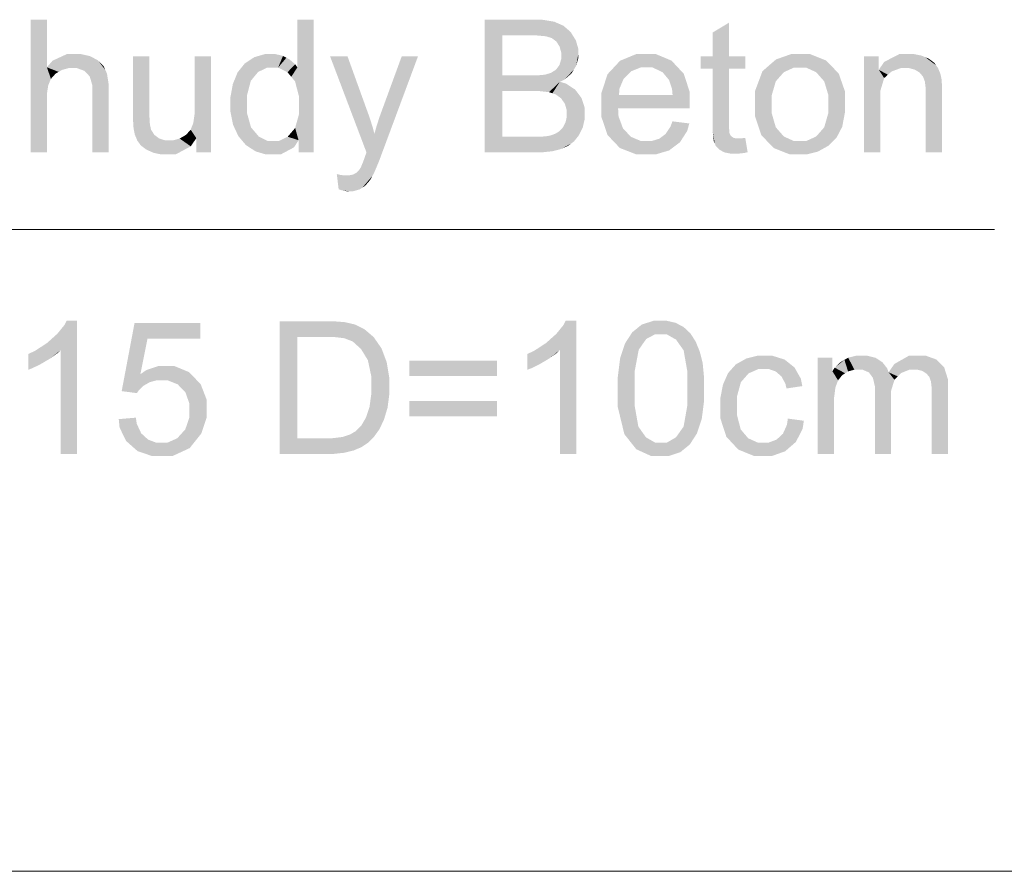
# Model space of a CAD drawing. Header units: millimetres. Extents: x 1814 to 94182, y 11562 to 49454.
# Tile 138 of 256: x 12452 to 12509, y 25935 to 25984. Entities that reach past the tile are written whole.
import ezdxf

# ---------------------------------------------------------------- set-up
doc = ezdxf.new("R2010")
doc.units = ezdxf.units.MM
doc.linetypes.add('XKITLINE00', pattern=[0])
doc.layers.add('LinkedObject', color=1, linetype='Continuous', lineweight=0)

msp = doc.modelspace()

# ---------------------------------------------------------------- hatches: boundary and pattern name
at = {"layer": 'LinkedObject'}
for points in [[(12453.412, 25984.063), (12452.465, 25976.363), (12452.465, 25984.063)], [(12453.412, 25981.3), (12452.465, 25976.363), (12453.412, 25984.063)], [(12468.904, 25984.063), (12467.957, 25981.3), (12467.957, 25984.063)], [(12468.904, 25984.063), (12468.042, 25979.641), (12467.957, 25981.3)], [(12468.042, 25979.641), (12468.904, 25984.063), (12468.904, 25976.363)], [(12478.829, 25984.063), (12479.846, 25979.921), (12478.829, 25976.363)], [(12479.846, 25980.829), (12479.846, 25979.921), (12478.829, 25984.063)], [(12478.829, 25984.063), (12479.846, 25983.155), (12479.846, 25980.829)], [(12481.388, 25983.155), (12478.829, 25984.063), (12481.72, 25984.063)], [(12479.846, 25983.155), (12478.829, 25984.063), (12481.388, 25983.155)], [(12481.388, 25983.155), (12481.72, 25984.063), (12481.804, 25983.155)], [(12481.72, 25984.063), (12482.391, 25983.101), (12481.804, 25983.155)], [(12482.161, 25984.063), (12482.391, 25983.101), (12481.72, 25984.063)], [(12482.869, 25983.947), (12482.391, 25983.101), (12482.161, 25984.063)], [(12482.391, 25983.101), (12482.869, 25983.947), (12482.562, 25983.047)], [(12482.562, 25983.047), (12482.869, 25983.947), (12482.733, 25982.993)], [(12482.733, 25982.993), (12482.869, 25983.947), (12483.136, 25983.83)], [(12483.136, 25983.83), (12482.996, 25982.794), (12482.733, 25982.993)], [(12483.402, 25983.713), (12482.996, 25982.794), (12483.136, 25983.83)], [(12483.82, 25983.353), (12482.996, 25982.794), (12483.402, 25983.713)], [(12483.971, 25983.11), (12482.996, 25982.794), (12483.82, 25983.353)], [(12493.021, 25983.893), (12492.073, 25981.946), (12492.073, 25983.326)], [(12492.073, 25981.946), (12493.021, 25983.893), (12492.073, 25981.214)], [(12493.021, 25981.946), (12492.073, 25981.214), (12493.021, 25983.893)], [(12482.996, 25982.794), (12483.971, 25983.11), (12483.088, 25982.648)], [(12483.971, 25983.11), (12483.18, 25982.503), (12483.088, 25982.648)], [(12483.18, 25982.503), (12483.971, 25983.11), (12483.272, 25982.165)], [(12483.272, 25982.165), (12483.971, 25983.11), (12484.273, 25982.094)], [(12484.273, 25982.359), (12483.971, 25983.11), (12484.122, 25982.867)], [(12484.273, 25982.094), (12483.971, 25983.11), (12484.273, 25982.359)], [(12454.575, 25982.069), (12453.412, 25981.3), (12453.742, 25981.685)], [(12455.077, 25982.069), (12453.412, 25981.3), (12454.575, 25982.069)], [(12454.672, 25981.253), (12453.412, 25981.3), (12455.077, 25982.069)], [(12454.672, 25981.253), (12455.077, 25982.069), (12454.881, 25981.253)], [(12454.881, 25981.253), (12455.077, 25982.069), (12455.161, 25981.253)], [(12455.077, 25982.069), (12455.594, 25981.092), (12455.161, 25981.253)], [(12455.387, 25982.069), (12455.594, 25981.092), (12455.077, 25982.069)], [(12455.923, 25981.947), (12455.594, 25981.092), (12455.387, 25982.069)], [(12456.151, 25981.825), (12455.594, 25981.092), (12455.923, 25981.947)], [(12456.151, 25981.825), (12455.747, 25980.93), (12455.594, 25981.092)], [(12456.379, 25981.703), (12455.747, 25980.93), (12456.151, 25981.825)], [(12455.747, 25980.93), (12456.379, 25981.703), (12455.9, 25980.769)], [(12455.9, 25980.769), (12456.379, 25981.703), (12456.804, 25981.15)], [(12456.804, 25981.15), (12456.379, 25981.703), (12456.705, 25981.365)], [(12459.364, 25981.946), (12458.417, 25978.489), (12458.417, 25981.946)], [(12459.364, 25978.853), (12458.417, 25978.489), (12459.364, 25981.946)], [(12462.937, 25981.946), (12461.99, 25978.958), (12461.99, 25981.946)], [(12462.937, 25976.363), (12461.99, 25978.958), (12462.937, 25981.946)], [(12465.673, 25981.027), (12464.902, 25981.526), (12465.179, 25981.707)], [(12465.457, 25981.888), (12466.199, 25981.284), (12465.179, 25981.707)], [(12465.179, 25981.707), (12466.199, 25981.284), (12465.673, 25981.027)], [(12466.078, 25982.069), (12466.199, 25981.284), (12465.457, 25981.888)], [(12466.422, 25982.069), (12466.199, 25981.284), (12466.078, 25982.069)], [(12466.199, 25981.284), (12466.422, 25982.069), (12466.514, 25981.284)], [(12466.422, 25982.069), (12466.837, 25981.284), (12466.514, 25981.284)], [(12466.673, 25982.069), (12466.837, 25981.284), (12466.422, 25982.069)], [(12467.121, 25981.962), (12466.837, 25981.284), (12466.673, 25982.069)], [(12467.318, 25981.856), (12466.837, 25981.284), (12467.121, 25981.962)], [(12467.318, 25981.856), (12467.38, 25981.016), (12466.837, 25981.284)], [(12467.514, 25981.749), (12467.38, 25981.016), (12467.318, 25981.856)], [(12467.834, 25981.471), (12467.38, 25981.016), (12467.514, 25981.749)], [(12470.863, 25981.946), (12471.969, 25976.358), (12469.851, 25981.946)], [(12472.026, 25978.725), (12471.969, 25976.358), (12470.863, 25981.946)], [(12474.962, 25981.946), (12472.824, 25978.689), (12474.017, 25981.946)], [(12472.849, 25976.265), (12472.824, 25978.689), (12474.962, 25981.946)], [(12483.174, 25981.436), (12484.273, 25982.094), (12484.006, 25981.164)], [(12483.272, 25981.772), (12484.273, 25982.094), (12483.174, 25981.436)], [(12484.273, 25982.094), (12483.272, 25981.974), (12483.272, 25982.165)], [(12483.272, 25981.974), (12484.273, 25982.094), (12483.272, 25981.772)], [(12484.006, 25981.164), (12484.273, 25982.094), (12484.14, 25981.382)], [(12484.14, 25981.382), (12484.273, 25982.094), (12484.273, 25981.847)], [(12486.691, 25981.681), (12487.342, 25981.074), (12486.329, 25981.292)], [(12488.207, 25982.069), (12486.691, 25981.681), (12487.63, 25982.069)], [(12487.889, 25981.291), (12486.691, 25981.681), (12488.207, 25982.069)], [(12487.342, 25981.074), (12486.691, 25981.681), (12487.889, 25981.291)], [(12487.889, 25981.291), (12488.207, 25982.069), (12488.214, 25981.291)], [(12488.207, 25982.069), (12488.573, 25981.291), (12488.214, 25981.291)], [(12489.679, 25981.688), (12488.207, 25982.069), (12488.766, 25982.069)], [(12490.033, 25981.308), (12488.207, 25982.069), (12489.679, 25981.688)], [(12489.158, 25981.018), (12488.207, 25982.069), (12490.033, 25981.308)], [(12488.573, 25981.291), (12488.207, 25982.069), (12489.158, 25981.018)], [(12491.373, 25981.946), (12492.073, 25981.214), (12491.373, 25981.214)], [(12492.073, 25981.946), (12492.073, 25981.214), (12491.373, 25981.946)], [(12493.021, 25981.214), (12492.073, 25981.214), (12493.021, 25981.946)], [(12493.96, 25981.214), (12493.021, 25981.946), (12493.96, 25981.946)], [(12493.021, 25981.214), (12493.021, 25981.946), (12493.96, 25981.214)], [(12496.626, 25982.069), (12495.39, 25981.45), (12495.75, 25981.759)], [(12497.143, 25982.069), (12495.39, 25981.45), (12496.626, 25982.069)], [(12496.788, 25981.284), (12495.39, 25981.45), (12497.143, 25982.069)], [(12496.788, 25981.284), (12497.143, 25982.069), (12497.143, 25981.284)], [(12497.143, 25982.069), (12497.492, 25981.284), (12497.143, 25981.284)], [(12498.656, 25981.692), (12497.143, 25982.069), (12497.717, 25982.069)], [(12499.021, 25981.316), (12497.143, 25982.069), (12498.656, 25981.692)], [(12498.076, 25981.018), (12497.143, 25982.069), (12499.021, 25981.316)], [(12497.492, 25981.284), (12497.143, 25982.069), (12498.076, 25981.018)], [(12500.859, 25981.946), (12501.806, 25979.413), (12500.859, 25976.363)], [(12501.806, 25979.413), (12500.859, 25981.946), (12501.806, 25979.949)], [(12502.025, 25980.677), (12500.859, 25981.946), (12501.714, 25981.153)], [(12501.806, 25979.949), (12500.859, 25981.946), (12502.025, 25980.677)], [(12501.714, 25981.153), (12500.859, 25981.946), (12501.714, 25981.946)], [(12502.906, 25982.069), (12501.714, 25981.153), (12502.02, 25981.611)], [(12503.485, 25982.069), (12501.714, 25981.153), (12502.906, 25982.069)], [(12502.982, 25981.253), (12501.714, 25981.153), (12503.485, 25982.069)], [(12502.982, 25981.253), (12503.485, 25982.069), (12503.283, 25981.253)], [(12503.283, 25981.253), (12503.485, 25982.069), (12503.471, 25981.253)], [(12503.485, 25982.069), (12503.8, 25981.168), (12503.471, 25981.253)], [(12503.736, 25982.069), (12503.8, 25981.168), (12503.485, 25982.069)], [(12504.199, 25981.979), (12503.8, 25981.168), (12503.736, 25982.069)], [(12504.41, 25981.888), (12503.8, 25981.168), (12504.199, 25981.979)], [(12503.8, 25981.168), (12504.41, 25981.888), (12503.94, 25981.082)], [(12504.41, 25981.888), (12504.08, 25980.997), (12503.94, 25981.082)], [(12504.08, 25980.997), (12504.41, 25981.888), (12504.275, 25980.768)], [(12504.275, 25980.768), (12504.41, 25981.888), (12505.041, 25981.412)], [(12504.936, 25981.56), (12504.41, 25981.888), (12504.62, 25981.797)], [(12505.041, 25981.412), (12504.41, 25981.888), (12504.936, 25981.56)], [(12453.412, 25979.743), (12452.465, 25976.363), (12453.412, 25981.3)], [(12453.412, 25979.743), (12453.412, 25981.3), (12453.49, 25980.258)], [(12453.49, 25980.258), (12453.412, 25981.3), (12453.569, 25980.444)], [(12453.569, 25980.444), (12453.412, 25981.3), (12453.647, 25980.631)], [(12453.647, 25980.631), (12453.412, 25981.3), (12453.91, 25980.926)], [(12453.91, 25980.926), (12453.412, 25981.3), (12454.094, 25981.035)], [(12454.094, 25981.035), (12453.412, 25981.3), (12454.279, 25981.144)], [(12454.279, 25981.144), (12453.412, 25981.3), (12454.672, 25981.253)], [(12456.804, 25981.15), (12456.053, 25980.253), (12455.9, 25980.769)], [(12456.902, 25980.934), (12456.053, 25980.253), (12456.804, 25981.15)], [(12464.902, 25981.526), (12465.461, 25980.77), (12464.485, 25981.005)], [(12465.461, 25980.77), (12464.902, 25981.526), (12465.673, 25981.027)], [(12467.957, 25981.3), (12467.38, 25981.016), (12467.834, 25981.471)], [(12467.38, 25981.016), (12467.957, 25981.3), (12467.601, 25980.749)], [(12467.601, 25980.749), (12467.957, 25981.3), (12467.821, 25980.481)], [(12467.957, 25981.3), (12468.042, 25979.641), (12467.821, 25980.481)], [(12482.976, 25981.168), (12484.006, 25981.164), (12482.683, 25980.977)], [(12482.683, 25980.977), (12484.006, 25981.164), (12483.469, 25980.594)], [(12483.075, 25981.302), (12484.006, 25981.164), (12482.976, 25981.168)], [(12484.006, 25981.164), (12483.075, 25981.302), (12483.174, 25981.436)], [(12483.469, 25980.594), (12484.006, 25981.164), (12483.872, 25980.946)], [(12486.329, 25981.292), (12485.605, 25979.811), (12485.967, 25980.903)], [(12486.898, 25980.638), (12485.605, 25979.811), (12486.329, 25981.292)], [(12486.329, 25981.292), (12487.342, 25981.074), (12486.898, 25980.638)], [(12489.158, 25981.018), (12490.033, 25981.308), (12489.384, 25980.745)], [(12490.033, 25981.308), (12489.53, 25980.57), (12489.384, 25980.745)], [(12489.53, 25980.57), (12490.033, 25981.308), (12489.709, 25980.042)], [(12489.709, 25980.042), (12490.033, 25981.308), (12490.741, 25979.855)], [(12490.741, 25979.855), (12490.033, 25981.308), (12490.387, 25980.927)], [(12492.073, 25977.998), (12493.021, 25981.214), (12493.021, 25977.946)], [(12492.073, 25981.214), (12493.021, 25981.214), (12492.073, 25977.998)], [(12495.39, 25981.45), (12494.53, 25979.155), (12494.96, 25981.077)], [(12495.733, 25980.489), (12494.53, 25979.155), (12495.39, 25981.45)], [(12494.96, 25981.077), (12494.53, 25979.155), (12494.53, 25979.929)], [(12495.39, 25981.45), (12496.201, 25981.019), (12495.967, 25980.754)], [(12496.201, 25981.019), (12495.39, 25981.45), (12496.788, 25981.284)], [(12495.733, 25980.489), (12495.39, 25981.45), (12495.967, 25980.754)], [(12498.076, 25981.018), (12499.021, 25981.316), (12498.31, 25980.751)], [(12499.021, 25981.316), (12498.545, 25980.485), (12498.31, 25980.751)], [(12498.545, 25980.485), (12499.021, 25981.316), (12498.78, 25979.702)], [(12498.78, 25979.702), (12499.021, 25981.316), (12499.75, 25979.234)], [(12499.75, 25979.898), (12499.021, 25981.316), (12499.386, 25980.939)], [(12499.75, 25979.234), (12499.021, 25981.316), (12499.75, 25979.898)], [(12502.462, 25981.061), (12501.714, 25981.153), (12502.982, 25981.253)], [(12501.714, 25981.153), (12502.243, 25980.869), (12502.025, 25980.677)], [(12502.243, 25980.869), (12501.714, 25981.153), (12502.462, 25981.061)], [(12505.041, 25981.412), (12504.33, 25980.625), (12504.275, 25980.768)], [(12505.146, 25981.265), (12504.33, 25980.625), (12505.041, 25981.412)], [(12505.292, 25980.916), (12504.33, 25980.625), (12505.146, 25981.265)], [(12457, 25980.309), (12456.053, 25980.253), (12456.902, 25980.934)], [(12464.346, 25980.664), (12464.069, 25979.149), (12464.207, 25980.324)], [(12465.25, 25980.512), (12464.069, 25979.149), (12464.346, 25980.664)], [(12465.039, 25979.702), (12464.069, 25979.149), (12465.25, 25980.512)], [(12464.485, 25981.005), (12465.461, 25980.77), (12464.346, 25980.664)], [(12464.346, 25980.664), (12465.461, 25980.77), (12465.25, 25980.512)], [(12481.63, 25979.921), (12479.846, 25980.829), (12481.514, 25980.829)], [(12479.846, 25979.921), (12479.846, 25980.829), (12481.63, 25979.921)], [(12481.999, 25979.921), (12481.514, 25980.829), (12481.854, 25980.829)], [(12481.63, 25979.921), (12481.514, 25980.829), (12481.999, 25979.921)], [(12482.341, 25980.874), (12483.199, 25980.46), (12481.854, 25980.829)], [(12481.854, 25980.829), (12483.199, 25980.46), (12481.999, 25979.921)], [(12482.488, 25980.919), (12483.469, 25980.594), (12482.341, 25980.874)], [(12483.199, 25980.46), (12482.341, 25980.874), (12483.469, 25980.594)], [(12482.683, 25980.977), (12483.469, 25980.594), (12482.488, 25980.919)], [(12486.653, 25980.055), (12485.605, 25979.811), (12486.898, 25980.638)], [(12495.5, 25979.689), (12494.53, 25979.155), (12495.733, 25980.489)], [(12504.33, 25980.625), (12505.292, 25980.916), (12504.385, 25980.481)], [(12504.385, 25980.481), (12505.292, 25980.916), (12505.334, 25980.714)], [(12505.334, 25980.714), (12504.44, 25980.049), (12504.385, 25980.481)], [(12505.361, 25980.582), (12504.44, 25980.049), (12505.334, 25980.714)], [(12505.387, 25980.123), (12504.44, 25980.049), (12505.361, 25980.582)], [(12457, 25979.899), (12456.053, 25980.253), (12457, 25980.309)], [(12456.053, 25980.253), (12457, 25979.899), (12456.053, 25979.898)], [(12464.207, 25980.324), (12464.069, 25979.149), (12464.069, 25979.567)], [(12478.829, 25976.363), (12479.846, 25979.921), (12479.846, 25977.272)], [(12481.999, 25979.921), (12483.199, 25980.46), (12482.563, 25979.857)], [(12483.199, 25980.46), (12482.759, 25979.792), (12482.563, 25979.857)], [(12482.759, 25979.792), (12483.199, 25980.46), (12482.955, 25979.728)], [(12482.955, 25979.728), (12483.199, 25980.46), (12483.262, 25979.504)], [(12484.082, 25980.008), (12483.199, 25980.46), (12483.547, 25980.358)], [(12483.262, 25979.504), (12483.199, 25980.46), (12484.082, 25980.008)], [(12483.262, 25979.504), (12484.082, 25980.008), (12483.373, 25979.345)], [(12483.373, 25979.345), (12484.082, 25980.008), (12483.485, 25979.186)], [(12483.485, 25979.186), (12484.082, 25980.008), (12484.269, 25979.761)], [(12485.605, 25979.811), (12486.653, 25980.055), (12486.63, 25979.69)], [(12489.709, 25980.042), (12490.741, 25979.855), (12489.74, 25979.69)], [(12505.387, 25980.123), (12504.44, 25979.76), (12504.44, 25980.049)], [(12505.387, 25979.794), (12504.44, 25979.76), (12505.387, 25980.123)], [(12453.412, 25979.415), (12452.465, 25976.363), (12453.412, 25979.743)], [(12452.465, 25976.363), (12453.412, 25979.415), (12453.412, 25976.363)], [(12456.053, 25976.363), (12457, 25979.899), (12457, 25976.363)], [(12456.053, 25979.898), (12457, 25979.899), (12456.053, 25976.363)], [(12464.069, 25979.149), (12465.039, 25979.702), (12465.039, 25979.148)], [(12468.042, 25979.641), (12468.904, 25976.363), (12468.042, 25979.07)], [(12484.269, 25979.761), (12483.596, 25978.812), (12483.485, 25979.186)], [(12484.456, 25979.515), (12483.596, 25978.812), (12484.269, 25979.761)], [(12484.643, 25978.932), (12483.596, 25978.812), (12484.456, 25979.515)], [(12486.63, 25979.69), (12485.605, 25979.107), (12485.605, 25979.811)], [(12486.63, 25979.69), (12490.741, 25979.164), (12485.605, 25979.107)], [(12489.74, 25979.69), (12490.741, 25979.164), (12486.63, 25979.69)], [(12490.741, 25979.164), (12489.74, 25979.69), (12490.741, 25979.855)], [(12494.53, 25979.155), (12495.5, 25979.689), (12495.5, 25979.154)], [(12498.78, 25979.702), (12499.75, 25979.234), (12498.78, 25979.185)], [(12500.859, 25976.363), (12501.806, 25979.413), (12501.806, 25976.363)], [(12504.44, 25976.363), (12505.387, 25979.794), (12505.387, 25976.363)], [(12504.44, 25979.76), (12505.387, 25979.794), (12504.44, 25976.363)], [(12458.417, 25978.489), (12459.364, 25978.853), (12459.364, 25978.482)], [(12461.99, 25978.958), (12462.937, 25976.363), (12461.99, 25978.601)], [(12464.069, 25979.149), (12465.039, 25978.613), (12464.069, 25978.722)], [(12465.039, 25978.613), (12464.069, 25979.149), (12465.039, 25979.148)], [(12468.042, 25979.07), (12468.904, 25976.363), (12468.042, 25978.55)], [(12484.643, 25978.596), (12483.596, 25978.812), (12484.643, 25978.932)], [(12483.596, 25978.812), (12484.643, 25978.596), (12483.596, 25978.596)], [(12490.741, 25979.122), (12485.605, 25979.107), (12490.741, 25979.164)], [(12490.739, 25978.996), (12485.605, 25979.107), (12490.741, 25979.122)], [(12485.605, 25979.107), (12486.321, 25976.994), (12485.605, 25978.427)], [(12486.602, 25978.453), (12486.321, 25976.994), (12485.605, 25979.107)], [(12486.602, 25978.453), (12485.605, 25979.107), (12486.576, 25978.912)], [(12490.736, 25978.912), (12485.605, 25979.107), (12490.739, 25978.996)], [(12486.576, 25978.912), (12485.605, 25979.107), (12490.736, 25978.912)], [(12494.53, 25979.155), (12495.251, 25976.991), (12494.53, 25978.448)], [(12495.5, 25978.618), (12495.251, 25976.991), (12494.53, 25979.155)], [(12495.5, 25978.618), (12494.53, 25979.155), (12495.5, 25979.154)], [(12498.547, 25977.821), (12499.75, 25979.234), (12499.428, 25977.54)], [(12498.78, 25978.637), (12499.75, 25979.234), (12498.547, 25977.821)], [(12499.75, 25979.234), (12498.78, 25978.637), (12498.78, 25979.185)], [(12499.428, 25977.54), (12499.75, 25979.234), (12499.589, 25977.848)], [(12499.589, 25977.848), (12499.75, 25979.234), (12499.75, 25978.695)], [(12458.417, 25978.489), (12459.364, 25978.482), (12458.417, 25978.187)], [(12459.364, 25978.482), (12458.446, 25977.746), (12458.417, 25978.187)], [(12459.393, 25977.983), (12458.446, 25977.746), (12459.364, 25978.482)], [(12461.99, 25978.601), (12462.937, 25976.363), (12461.912, 25978.056)], [(12464.069, 25978.722), (12465.039, 25978.613), (12464.222, 25977.964)], [(12464.222, 25977.964), (12465.039, 25978.613), (12464.376, 25977.635)], [(12464.376, 25977.635), (12465.039, 25978.613), (12465.264, 25977.813)], [(12468.042, 25978.55), (12468.904, 25976.363), (12467.825, 25977.778)], [(12472.139, 25978.418), (12471.969, 25976.358), (12472.026, 25978.725)], [(12472.342, 25977.774), (12471.969, 25976.358), (12472.139, 25978.418)], [(12472.711, 25978.38), (12472.849, 25976.265), (12472.514, 25977.753)], [(12472.824, 25978.689), (12472.849, 25976.265), (12472.711, 25978.38)], [(12483.519, 25978.088), (12484.643, 25978.596), (12484.414, 25977.59)], [(12483.596, 25978.413), (12484.643, 25978.596), (12483.519, 25978.088)], [(12484.643, 25978.596), (12483.596, 25978.413), (12483.596, 25978.596)], [(12484.414, 25977.59), (12484.643, 25978.596), (12484.529, 25977.822)], [(12484.529, 25977.822), (12484.643, 25978.596), (12484.643, 25978.325)], [(12485.605, 25978.427), (12486.321, 25976.994), (12485.963, 25977.371)], [(12486.862, 25977.75), (12486.321, 25976.994), (12486.602, 25978.453)], [(12494.53, 25978.448), (12495.251, 25976.991), (12494.89, 25977.367)], [(12495.733, 25977.817), (12495.251, 25976.991), (12495.5, 25978.618)], [(12458.446, 25977.746), (12459.393, 25977.983), (12458.474, 25977.606)], [(12458.474, 25977.606), (12459.393, 25977.983), (12459.421, 25977.855)], [(12459.466, 25977.668), (12458.474, 25977.606), (12459.421, 25977.855)], [(12458.474, 25977.606), (12459.466, 25977.668), (12458.516, 25977.399)], [(12458.516, 25977.399), (12459.466, 25977.668), (12458.662, 25977.048)], [(12458.662, 25977.048), (12459.466, 25977.668), (12458.766, 25976.905)], [(12458.766, 25976.905), (12459.466, 25977.668), (12459.655, 25977.376)], [(12462.09, 25977.188), (12461.494, 25977.383), (12461.758, 25977.68)], [(12461.835, 25977.868), (12462.937, 25976.363), (12461.758, 25977.68)], [(12461.758, 25977.68), (12462.937, 25976.363), (12462.09, 25977.188)], [(12461.912, 25978.056), (12462.937, 25976.363), (12461.835, 25977.868)], [(12465.264, 25977.813), (12464.962, 25976.792), (12464.376, 25977.635)], [(12464.376, 25977.635), (12464.962, 25976.792), (12464.529, 25977.305)], [(12465.49, 25977.548), (12464.962, 25976.792), (12465.264, 25977.813)], [(12467.825, 25977.778), (12468.026, 25977.071), (12467.609, 25977.524)], [(12467.825, 25977.778), (12468.904, 25976.363), (12468.026, 25977.071)], [(12472.431, 25977.436), (12471.969, 25976.358), (12472.342, 25977.774)], [(12472.514, 25977.753), (12472.849, 25976.265), (12472.431, 25977.436)], [(12483.367, 25977.807), (12484.018, 25976.999), (12483.172, 25977.593)], [(12484.414, 25977.59), (12483.367, 25977.807), (12483.519, 25978.088)], [(12484.3, 25977.357), (12483.367, 25977.807), (12484.414, 25977.59)], [(12484.018, 25976.999), (12483.367, 25977.807), (12484.3, 25977.357)], [(12486.321, 25976.994), (12486.862, 25977.75), (12486.679, 25976.617)], [(12487.095, 25977.506), (12486.679, 25976.617), (12486.862, 25977.75)], [(12489.331, 25977.428), (12490.71, 25978.042), (12490.167, 25976.949)], [(12489.622, 25977.865), (12490.71, 25978.042), (12489.331, 25977.428)], [(12490.71, 25978.042), (12489.622, 25977.865), (12489.73, 25978.165)], [(12490.167, 25976.949), (12490.71, 25978.042), (12490.594, 25977.614)], [(12493.021, 25977.946), (12492.073, 25977.571), (12492.073, 25977.998)], [(12493.021, 25977.743), (12492.073, 25977.571), (12493.021, 25977.946)], [(12493.021, 25977.743), (12492.189, 25976.879), (12492.073, 25977.571)], [(12493.045, 25977.483), (12492.189, 25976.879), (12493.021, 25977.743)], [(12495.251, 25976.991), (12495.733, 25977.817), (12495.967, 25977.551)], [(12499.428, 25977.54), (12498.313, 25977.553), (12498.547, 25977.821)], [(12458.766, 25976.905), (12459.655, 25977.376), (12458.869, 25976.762)], [(12458.869, 25976.762), (12459.655, 25977.376), (12459.187, 25976.524)], [(12459.187, 25976.524), (12459.655, 25977.376), (12459.401, 25976.429)], [(12459.401, 25976.429), (12459.655, 25977.376), (12459.799, 25977.269)], [(12459.943, 25977.163), (12459.401, 25976.429), (12459.799, 25977.269)], [(12459.401, 25976.429), (12459.943, 25977.163), (12459.614, 25976.335)], [(12459.614, 25976.335), (12459.943, 25977.163), (12460.075, 25976.24)], [(12460.321, 25976.24), (12459.943, 25977.163), (12460.299, 25977.056)], [(12460.075, 25976.24), (12459.943, 25977.163), (12460.321, 25976.24)], [(12460.512, 25977.056), (12460.321, 25976.24), (12460.299, 25977.056)], [(12460.724, 25977.056), (12461.764, 25976.714), (12460.321, 25976.24)], [(12460.724, 25977.056), (12460.321, 25976.24), (12460.512, 25977.056)], [(12461.122, 25977.165), (12461.764, 25976.714), (12460.724, 25977.056)], [(12461.308, 25977.274), (12461.764, 25976.714), (12461.122, 25977.165)], [(12461.494, 25977.383), (12461.764, 25976.714), (12461.308, 25977.274)], [(12461.764, 25976.714), (12461.494, 25977.383), (12462.09, 25977.188)], [(12462.09, 25977.188), (12462.937, 25976.363), (12462.09, 25976.363)], [(12464.962, 25976.792), (12465.49, 25977.548), (12465.242, 25976.608)], [(12465.242, 25976.608), (12465.49, 25977.548), (12465.716, 25977.283)], [(12465.716, 25977.283), (12466.467, 25976.24), (12465.242, 25976.608)], [(12466.249, 25977.018), (12466.467, 25976.24), (12465.716, 25977.283)], [(12466.467, 25976.24), (12468.026, 25977.071), (12466.982, 25976.24)], [(12466.866, 25977.018), (12468.026, 25977.071), (12466.467, 25976.24)], [(12467.392, 25977.271), (12468.026, 25977.071), (12466.866, 25977.018)], [(12466.982, 25976.24), (12468.026, 25977.071), (12467.761, 25976.655)], [(12468.026, 25977.071), (12467.392, 25977.271), (12467.609, 25977.524)], [(12468.026, 25977.071), (12468.904, 25976.363), (12468.026, 25976.363)], [(12472.431, 25977.436), (12472.849, 25976.265), (12471.969, 25976.358)], [(12479.846, 25977.272), (12481.765, 25976.363), (12478.829, 25976.363)], [(12481.768, 25977.272), (12481.765, 25976.363), (12479.846, 25977.272)], [(12481.768, 25977.272), (12482.133, 25976.363), (12481.765, 25976.363)], [(12482.016, 25977.272), (12482.133, 25976.363), (12481.768, 25977.272)], [(12482.363, 25977.291), (12482.754, 25976.428), (12482.016, 25977.272)], [(12482.016, 25977.272), (12482.754, 25976.428), (12482.133, 25976.363)], [(12482.463, 25977.309), (12482.754, 25976.428), (12482.363, 25977.291)], [(12483.007, 25976.492), (12482.463, 25977.309), (12482.64, 25977.34)], [(12482.754, 25976.428), (12482.463, 25977.309), (12483.007, 25976.492)], [(12482.935, 25977.446), (12483.85, 25976.873), (12482.64, 25977.34)], [(12482.64, 25977.34), (12483.85, 25976.873), (12483.007, 25976.492)], [(12483.053, 25977.519), (12483.85, 25976.873), (12482.935, 25977.446)], [(12483.85, 25976.873), (12483.053, 25977.519), (12483.172, 25977.593)], [(12483.172, 25977.593), (12484.018, 25976.999), (12483.85, 25976.873)], [(12487.329, 25977.262), (12486.679, 25976.617), (12487.095, 25977.506)], [(12487.329, 25977.262), (12488.26, 25976.24), (12486.679, 25976.617)], [(12487.911, 25977.018), (12488.26, 25976.24), (12487.329, 25977.262)], [(12488.964, 25977.155), (12489.855, 25976.713), (12488.52, 25977.018)], [(12489.147, 25977.292), (12490.167, 25976.949), (12488.964, 25977.155)], [(12489.855, 25976.713), (12488.964, 25977.155), (12490.167, 25976.949)], [(12489.331, 25977.428), (12490.167, 25976.949), (12489.147, 25977.292)], [(12492.073, 25977.571), (12492.189, 25976.879), (12492.131, 25977.012)], [(12493.07, 25977.425), (12492.189, 25976.879), (12493.045, 25977.483)], [(12492.189, 25976.879), (12493.07, 25977.425), (12493.095, 25977.367)], [(12492.189, 25976.879), (12493.095, 25977.367), (12492.247, 25976.746)], [(12492.247, 25976.746), (12493.095, 25977.367), (12492.446, 25976.531)], [(12492.446, 25976.531), (12493.095, 25977.367), (12492.588, 25976.45)], [(12492.588, 25976.45), (12493.095, 25977.367), (12493.175, 25977.275)], [(12493.175, 25977.275), (12492.729, 25976.368), (12492.588, 25976.45)], [(12493.231, 25977.24), (12492.729, 25976.368), (12493.175, 25977.275)], [(12493.287, 25977.206), (12492.729, 25976.368), (12493.231, 25977.24)], [(12492.729, 25976.368), (12493.287, 25977.206), (12493.128, 25976.286)], [(12493.128, 25976.286), (12493.287, 25977.206), (12493.385, 25976.286)], [(12493.385, 25976.286), (12493.287, 25977.206), (12493.446, 25977.172)], [(12493.446, 25977.172), (12493.542, 25976.286), (12493.385, 25976.286)], [(12493.55, 25977.172), (12493.542, 25976.286), (12493.446, 25977.172)], [(12493.55, 25977.172), (12493.899, 25976.329), (12493.542, 25976.286)], [(12493.628, 25977.172), (12493.899, 25976.329), (12493.55, 25977.172)], [(12493.899, 25976.329), (12493.628, 25977.172), (12493.833, 25977.189)], [(12494.099, 25976.371), (12493.833, 25977.189), (12493.96, 25977.205)], [(12493.899, 25976.329), (12493.833, 25977.189), (12494.099, 25976.371)], [(12496.201, 25977.284), (12495.251, 25976.991), (12495.967, 25977.551)], [(12496.201, 25977.284), (12497.143, 25976.24), (12495.251, 25976.991)], [(12496.788, 25977.018), (12497.143, 25976.24), (12496.201, 25977.284)], [(12498.488, 25976.582), (12497.494, 25977.018), (12498.079, 25977.286)], [(12498.313, 25977.553), (12498.797, 25976.752), (12498.079, 25977.286)], [(12498.079, 25977.286), (12498.797, 25976.752), (12498.488, 25976.582)], [(12499.266, 25977.231), (12498.313, 25977.553), (12499.428, 25977.54)], [(12498.797, 25976.752), (12498.313, 25977.553), (12499.266, 25977.231)], [(12460.321, 25976.24), (12461.764, 25976.714), (12460.88, 25976.24)], [(12465.242, 25976.608), (12466.467, 25976.24), (12465.521, 25976.424)], [(12466.467, 25976.24), (12466.249, 25977.018), (12466.556, 25977.018)], [(12466.866, 25977.018), (12466.467, 25976.24), (12466.556, 25977.018)], [(12483.007, 25976.492), (12483.85, 25976.873), (12483.26, 25976.557)], [(12483.26, 25976.557), (12483.85, 25976.873), (12483.682, 25976.747)], [(12486.679, 25976.617), (12488.26, 25976.24), (12487.649, 25976.24)], [(12488.26, 25977.018), (12488.26, 25976.24), (12487.911, 25977.018)], [(12488.52, 25977.018), (12489.855, 25976.713), (12488.26, 25976.24)], [(12488.52, 25977.018), (12488.26, 25976.24), (12488.26, 25977.018)], [(12488.26, 25976.24), (12489.855, 25976.713), (12488.745, 25976.24)], [(12488.745, 25976.24), (12489.855, 25976.713), (12489.542, 25976.477)], [(12495.251, 25976.991), (12497.143, 25976.24), (12495.612, 25976.616)], [(12495.612, 25976.616), (12497.143, 25976.24), (12496.558, 25976.24)], [(12497.143, 25976.24), (12496.788, 25977.018), (12497.143, 25977.018)], [(12497.143, 25976.24), (12497.494, 25977.018), (12497.507, 25976.24)], [(12497.494, 25977.018), (12497.143, 25976.24), (12497.143, 25977.018)], [(12498.18, 25976.411), (12497.494, 25977.018), (12498.488, 25976.582)], [(12497.507, 25976.24), (12497.494, 25977.018), (12498.18, 25976.411)], [(12465.521, 25976.424), (12466.467, 25976.24), (12466.134, 25976.24)], [(12471.885, 25976.127), (12472.678, 25975.808), (12471.785, 25975.846)], [(12471.898, 25976.166), (12472.678, 25975.808), (12471.885, 25976.127)], [(12471.94, 25976.282), (12472.678, 25975.808), (12471.898, 25976.166)], [(12471.969, 25976.358), (12472.678, 25975.808), (12471.94, 25976.282)], [(12471.969, 25976.358), (12472.849, 25976.265), (12472.678, 25975.808)], [(12471.382, 25975.181), (12472.678, 25975.808), (12472.318, 25975.006)], [(12471.536, 25975.328), (12472.678, 25975.808), (12471.382, 25975.181)], [(12471.596, 25975.423), (12472.678, 25975.808), (12471.536, 25975.328)], [(12471.641, 25975.494), (12472.678, 25975.808), (12471.596, 25975.423)], [(12471.785, 25975.846), (12472.678, 25975.808), (12471.641, 25975.494)], [(12472.318, 25975.006), (12472.678, 25975.808), (12472.412, 25975.179)], [(12470.399, 25975.066), (12470.352, 25974.223), (12470.244, 25975.108)], [(12470.399, 25975.066), (12470.52, 25974.165), (12470.352, 25974.223)], [(12470.669, 25975.024), (12470.52, 25974.165), (12470.399, 25975.066)], [(12470.941, 25975.024), (12470.961, 25974.107), (12470.52, 25974.165)], [(12470.941, 25975.024), (12470.52, 25974.165), (12470.784, 25975.024)], [(12470.784, 25975.024), (12470.52, 25974.165), (12470.669, 25975.024)], [(12472.318, 25975.006), (12470.941, 25975.024), (12471.193, 25975.076)], [(12471.739, 25974.324), (12470.941, 25975.024), (12472.318, 25975.006)], [(12471.576, 25974.216), (12470.941, 25975.024), (12471.739, 25974.324)], [(12471.187, 25974.107), (12470.941, 25975.024), (12471.576, 25974.216)], [(12470.961, 25974.107), (12470.941, 25975.024), (12471.187, 25974.107)], [(12471.287, 25975.129), (12472.318, 25975.006), (12471.193, 25975.076)], [(12471.382, 25975.181), (12472.318, 25975.006), (12471.287, 25975.129)], [(12471.739, 25974.324), (12472.318, 25975.006), (12471.902, 25974.433)], [(12471.902, 25974.433), (12472.318, 25975.006), (12472.191, 25974.774)], [(12470.52, 25974.165), (12470.961, 25974.107), (12470.825, 25974.107)], [(12454.434, 25966.345), (12454.22, 25964.887), (12454.014, 25965.83)], [(12454.22, 25958.863), (12454.434, 25966.345), (12455.167, 25958.863)], [(12454.22, 25964.887), (12454.434, 25966.345), (12454.22, 25958.863)], [(12455.167, 25966.594), (12454.434, 25966.345), (12454.557, 25966.594)], [(12455.167, 25958.863), (12454.434, 25966.345), (12455.167, 25966.594)], [(12459.256, 25965.555), (12457.755, 25962.506), (12458.501, 25966.456)], [(12462.321, 25965.555), (12458.501, 25966.456), (12462.321, 25966.456)], [(12459.256, 25965.555), (12458.501, 25966.456), (12462.321, 25965.555)], [(12466.933, 25966.563), (12467.949, 25965.655), (12466.933, 25958.863)], [(12469.567, 25965.655), (12466.933, 25966.563), (12469.583, 25966.563)], [(12467.949, 25965.655), (12466.933, 25966.563), (12469.567, 25965.655)], [(12469.583, 25966.563), (12470.021, 25965.655), (12469.567, 25965.655)], [(12470.032, 25966.563), (12470.021, 25965.655), (12469.583, 25966.563)], [(12470.032, 25966.563), (12470.681, 25965.576), (12470.021, 25965.655)], [(12470.717, 25966.508), (12470.681, 25965.576), (12470.032, 25966.563)], [(12470.953, 25966.453), (12470.681, 25965.576), (12470.717, 25966.508)], [(12470.953, 25966.453), (12470.886, 25965.497), (12470.681, 25965.576)], [(12470.886, 25965.497), (12470.953, 25966.453), (12471.169, 25965.387)], [(12471.847, 25966.101), (12470.953, 25966.453), (12471.283, 25966.377)], [(12472.081, 25965.902), (12470.953, 25966.453), (12471.847, 25966.101)], [(12471.651, 25964.952), (12470.953, 25966.453), (12472.081, 25965.902)], [(12471.169, 25965.387), (12470.953, 25966.453), (12471.651, 25964.952)], [(12483.409, 25966.345), (12483.195, 25964.887), (12482.989, 25965.83)], [(12483.195, 25958.863), (12483.409, 25966.345), (12484.142, 25958.863)], [(12483.195, 25964.887), (12483.409, 25966.345), (12483.195, 25958.863)], [(12484.142, 25966.594), (12483.409, 25966.345), (12483.532, 25966.594)], [(12484.142, 25958.863), (12483.409, 25966.345), (12484.142, 25966.594)], [(12487.951, 25966.369), (12488.731, 25965.809), (12487.674, 25966.145)], [(12488.647, 25966.594), (12488.731, 25965.809), (12487.951, 25966.369)], [(12489.067, 25966.594), (12488.731, 25965.809), (12488.647, 25966.594)], [(12488.731, 25965.809), (12489.067, 25966.594), (12489.056, 25965.809)], [(12489.067, 25966.594), (12489.387, 25965.809), (12489.056, 25965.809)], [(12489.92, 25966.47), (12489.067, 25966.594), (12489.376, 25966.594)], [(12490.154, 25966.345), (12489.067, 25966.594), (12489.92, 25966.47)], [(12489.94, 25965.497), (12489.067, 25966.594), (12490.154, 25966.345)], [(12489.387, 25965.809), (12489.067, 25966.594), (12489.94, 25965.497)], [(12490.154, 25966.345), (12490.161, 25965.184), (12489.94, 25965.497)], [(12490.388, 25966.22), (12490.161, 25965.184), (12490.154, 25966.345)], [(12490.774, 25965.86), (12490.161, 25965.184), (12490.388, 25966.22)], [(12454.22, 25964.887), (12453.718, 25965.565), (12454.014, 25965.83)], [(12466.933, 25958.863), (12467.949, 25965.655), (12467.949, 25959.772)], [(12472.081, 25965.902), (12471.849, 25964.628), (12471.651, 25964.952)], [(12472.385, 25965.644), (12471.849, 25964.628), (12472.081, 25965.902)], [(12472.841, 25964.986), (12471.849, 25964.628), (12472.385, 25965.644)], [(12483.195, 25964.887), (12482.693, 25965.565), (12482.989, 25965.83)], [(12487.398, 25965.92), (12488.016, 25965.258), (12486.981, 25965.278)], [(12488.211, 25965.533), (12487.398, 25965.92), (12487.674, 25966.145)], [(12488.016, 25965.258), (12487.398, 25965.92), (12488.211, 25965.533)], [(12487.674, 25966.145), (12488.731, 25965.809), (12488.211, 25965.533)], [(12490.925, 25965.625), (12490.161, 25965.184), (12490.774, 25965.86)], [(12490.925, 25965.625), (12490.382, 25964.872), (12490.161, 25965.184)], [(12491.076, 25965.39), (12490.382, 25964.872), (12490.925, 25965.625)], [(12453.603, 25964.399), (12452.73, 25964.848), (12453.422, 25965.3)], [(12453.718, 25965.565), (12454.22, 25964.887), (12453.422, 25965.3)], [(12453.422, 25965.3), (12454.22, 25964.887), (12453.603, 25964.399)], [(12458.841, 25963.487), (12457.755, 25962.506), (12459.256, 25965.555)], [(12482.578, 25964.399), (12481.705, 25964.848), (12482.397, 25965.3)], [(12482.693, 25965.565), (12483.195, 25964.887), (12482.397, 25965.3)], [(12482.397, 25965.3), (12483.195, 25964.887), (12482.578, 25964.399)], [(12486.981, 25965.278), (12488.016, 25965.258), (12486.841, 25964.861)], [(12486.841, 25964.861), (12488.016, 25965.258), (12487.773, 25964.906)], [(12491.313, 25964.818), (12490.382, 25964.872), (12491.076, 25965.39)], [(12452.73, 25964.848), (12453.05, 25964.073), (12452.334, 25964.662)], [(12452.334, 25964.662), (12453.05, 25964.073), (12452.334, 25963.748)], [(12453.05, 25964.073), (12452.73, 25964.848), (12453.327, 25964.236)], [(12453.327, 25964.236), (12452.73, 25964.848), (12453.603, 25964.399)], [(12453.603, 25964.399), (12454.22, 25964.887), (12454.05, 25964.725)], [(12471.849, 25964.628), (12472.841, 25964.986), (12472.048, 25964.304)], [(12472.048, 25964.304), (12472.841, 25964.986), (12472.991, 25964.586)], [(12472.991, 25964.586), (12472.246, 25963.375), (12472.048, 25964.304)], [(12473.142, 25964.185), (12472.246, 25963.375), (12472.991, 25964.586)], [(12481.705, 25964.848), (12482.025, 25964.073), (12481.309, 25964.662)], [(12481.309, 25964.662), (12482.025, 25964.073), (12481.309, 25963.748)], [(12482.025, 25964.073), (12481.705, 25964.848), (12482.302, 25964.236)], [(12482.302, 25964.236), (12481.705, 25964.848), (12482.578, 25964.399)], [(12482.578, 25964.399), (12483.195, 25964.887), (12483.025, 25964.725)], [(12487.773, 25964.906), (12486.56, 25963.344), (12486.841, 25964.861)], [(12487.53, 25963.607), (12486.56, 25963.344), (12487.773, 25964.906)], [(12486.841, 25964.861), (12486.56, 25963.344), (12486.7, 25964.443)], [(12491.4, 25964.481), (12490.603, 25963.61), (12490.382, 25964.872)], [(12491.4, 25964.481), (12490.382, 25964.872), (12491.313, 25964.818)], [(12491.486, 25964.143), (12490.603, 25963.61), (12491.4, 25964.481)], [(12494.69, 25964.569), (12494.73, 25963.791), (12494.026, 25964.4)], [(12495.049, 25964.569), (12494.73, 25963.791), (12494.69, 25964.569)], [(12494.73, 25963.791), (12495.049, 25964.569), (12495.086, 25963.791)], [(12495.049, 25964.569), (12495.322, 25963.791), (12495.086, 25963.791)], [(12496.244, 25964.339), (12495.049, 25964.569), (12495.502, 25964.569)], [(12496.532, 25964.108), (12495.049, 25964.569), (12496.244, 25964.339)], [(12495.724, 25963.649), (12495.049, 25964.569), (12496.532, 25964.108)], [(12495.322, 25963.791), (12495.049, 25964.569), (12495.724, 25963.649)], [(12500.43, 25964.569), (12500.298, 25963.753), (12499.935, 25964.445)], [(12500.298, 25963.753), (12500.43, 25964.569), (12500.498, 25963.753)], [(12500.76, 25963.753), (12500.43, 25964.569), (12500.708, 25964.569)], [(12500.498, 25963.753), (12500.43, 25964.569), (12500.76, 25963.753)], [(12500.708, 25964.569), (12501.137, 25963.595), (12500.76, 25963.753)], [(12501.018, 25964.569), (12501.137, 25963.595), (12500.708, 25964.569)], [(12501.526, 25964.441), (12501.137, 25963.595), (12501.018, 25964.569)], [(12503.477, 25964.569), (12502.283, 25963.595), (12502.614, 25964.082)], [(12504.008, 25964.569), (12502.283, 25963.595), (12503.477, 25964.569)], [(12503.501, 25963.753), (12502.283, 25963.595), (12504.008, 25964.569)], [(12503.501, 25963.753), (12504.008, 25964.569), (12503.794, 25963.753)], [(12503.794, 25963.753), (12504.008, 25964.569), (12503.957, 25963.753)], [(12504.008, 25964.569), (12504.24, 25963.677), (12503.957, 25963.753)], [(12504.424, 25964.569), (12504.24, 25963.677), (12504.008, 25964.569)], [(12504.24, 25963.677), (12504.424, 25964.569), (12504.361, 25963.601)], [(12504.361, 25963.601), (12504.424, 25964.569), (12504.482, 25963.524)], [(12505.286, 25964.109), (12504.424, 25964.569), (12505.063, 25964.339)], [(12504.482, 25963.524), (12504.424, 25964.569), (12505.286, 25964.109)], [(12452.334, 25963.748), (12453.05, 25964.073), (12452.554, 25963.829)], [(12459.913, 25963.969), (12458.841, 25963.487), (12459.187, 25963.728)], [(12459.81, 25963.137), (12458.841, 25963.487), (12459.913, 25963.969)], [(12459.81, 25963.137), (12459.913, 25963.969), (12460.04, 25963.137)], [(12460.04, 25963.137), (12459.913, 25963.969), (12460.41, 25963.137)], [(12460.293, 25963.969), (12460.41, 25963.137), (12459.913, 25963.969)], [(12461.645, 25963.619), (12460.293, 25963.969), (12460.796, 25963.969)], [(12461.005, 25962.903), (12460.293, 25963.969), (12461.645, 25963.619)], [(12460.41, 25963.137), (12460.293, 25963.969), (12461.005, 25962.903)], [(12473.293, 25963.27), (12472.246, 25963.375), (12473.142, 25964.185)], [(12474.464, 25964.269), (12479.538, 25963.383), (12474.464, 25963.383)], [(12479.538, 25964.269), (12479.538, 25963.383), (12474.464, 25964.269)], [(12481.309, 25963.748), (12482.025, 25964.073), (12481.529, 25963.829)], [(12491.573, 25963.233), (12490.603, 25963.61), (12491.486, 25964.143)], [(12493.415, 25964.061), (12493.928, 25963.28), (12492.96, 25963.553)], [(12494.151, 25963.536), (12493.415, 25964.061), (12493.72, 25964.231)], [(12493.928, 25963.28), (12493.415, 25964.061), (12494.151, 25963.536)], [(12494.026, 25964.4), (12494.73, 25963.791), (12493.72, 25964.231)], [(12493.72, 25964.231), (12494.73, 25963.791), (12494.151, 25963.536)], [(12495.724, 25963.649), (12496.532, 25964.108), (12495.891, 25963.507)], [(12496.532, 25964.108), (12496.057, 25963.365), (12495.891, 25963.507)], [(12496.057, 25963.365), (12496.532, 25964.108), (12496.289, 25962.941)], [(12496.289, 25962.941), (12496.532, 25964.108), (12497.271, 25962.798)], [(12497.19, 25963.222), (12496.532, 25964.108), (12496.82, 25963.877)], [(12497.271, 25962.798), (12496.532, 25964.108), (12497.19, 25963.222)], [(12498.172, 25964.446), (12499.019, 25963.664), (12498.172, 25958.863)], [(12499.019, 25963.664), (12498.172, 25964.446), (12499.019, 25964.446)], [(12499.717, 25964.321), (12499.15, 25963.868), (12499.499, 25964.196)], [(12499.93, 25963.648), (12499.15, 25963.868), (12499.717, 25964.321)], [(12499.935, 25964.445), (12500.298, 25963.753), (12499.717, 25964.321)], [(12499.717, 25964.321), (12500.298, 25963.753), (12499.93, 25963.648)], [(12501.724, 25964.313), (12501.137, 25963.595), (12501.526, 25964.441)], [(12501.724, 25964.313), (12501.368, 25963.28), (12501.137, 25963.595)], [(12501.922, 25964.184), (12501.368, 25963.28), (12501.724, 25964.313)], [(12502.201, 25963.826), (12501.368, 25963.28), (12501.922, 25964.184)], [(12505.286, 25964.109), (12504.648, 25963.323), (12504.482, 25963.524)], [(12504.648, 25963.323), (12505.286, 25964.109), (12504.694, 25963.198)], [(12504.694, 25963.198), (12505.286, 25964.109), (12504.74, 25963.073)], [(12504.74, 25963.073), (12505.286, 25964.109), (12504.786, 25962.665)], [(12504.786, 25962.665), (12505.286, 25964.109), (12505.733, 25962.694)], [(12505.733, 25963.172), (12505.286, 25964.109), (12505.51, 25963.88)], [(12505.733, 25962.694), (12505.286, 25964.109), (12505.733, 25963.172)], [(12457.755, 25962.506), (12458.841, 25963.487), (12459.398, 25963.033)], [(12459.398, 25963.033), (12458.841, 25963.487), (12459.81, 25963.137)], [(12461.005, 25962.903), (12461.645, 25963.619), (12461.231, 25962.669)], [(12461.231, 25962.669), (12461.645, 25963.619), (12461.456, 25962.435)], [(12461.991, 25963.27), (12461.456, 25962.435), (12461.645, 25963.619)], [(12473.293, 25962.755), (12472.246, 25963.375), (12473.293, 25963.27)], [(12472.246, 25963.375), (12473.293, 25962.755), (12472.246, 25962.771)], [(12486.56, 25962.661), (12487.53, 25963.607), (12487.53, 25962.66)], [(12486.56, 25963.344), (12487.53, 25963.607), (12486.56, 25962.661)], [(12491.573, 25963.233), (12490.603, 25962.66), (12490.603, 25963.61)], [(12492.96, 25963.553), (12493.928, 25963.28), (12492.811, 25963.214)], [(12498.172, 25958.863), (12499.019, 25963.664), (12499.119, 25958.863)], [(12499.592, 25963.438), (12499.019, 25963.664), (12499.15, 25963.868)], [(12499.019, 25963.664), (12499.119, 25961.76), (12499.119, 25958.863)], [(12499.119, 25961.76), (12499.019, 25963.664), (12499.119, 25962.142)], [(12499.119, 25962.142), (12499.019, 25963.664), (12499.195, 25962.725)], [(12499.195, 25962.725), (12499.019, 25963.664), (12499.271, 25962.928)], [(12499.271, 25962.928), (12499.019, 25963.664), (12499.347, 25963.13)], [(12499.347, 25963.13), (12499.019, 25963.664), (12499.592, 25963.438)], [(12499.592, 25963.438), (12499.15, 25963.868), (12499.761, 25963.543)], [(12499.761, 25963.543), (12499.15, 25963.868), (12499.93, 25963.648)], [(12501.368, 25963.28), (12502.201, 25963.826), (12501.483, 25962.807)], [(12501.483, 25962.807), (12502.201, 25963.826), (12502.283, 25963.595)], [(12502.624, 25963.165), (12501.483, 25962.491), (12502.283, 25963.595)], [(12501.483, 25962.807), (12502.283, 25963.595), (12501.483, 25962.491)], [(12503.012, 25963.557), (12502.283, 25963.595), (12503.501, 25963.753)], [(12502.283, 25963.595), (12502.818, 25963.361), (12502.624, 25963.165)], [(12502.818, 25963.361), (12502.283, 25963.595), (12503.012, 25963.557)], [(12459.215, 25962.929), (12457.755, 25962.506), (12459.398, 25963.033)], [(12459.032, 25962.825), (12457.755, 25962.506), (12459.215, 25962.929)], [(12458.745, 25962.556), (12457.755, 25962.506), (12459.032, 25962.825)], [(12461.456, 25962.435), (12461.991, 25963.27), (12461.682, 25961.797)], [(12461.682, 25961.797), (12461.991, 25963.27), (12462.683, 25962.023)], [(12462.683, 25962.023), (12461.991, 25963.27), (12462.337, 25962.921)], [(12473.293, 25962.755), (12472.246, 25962.335), (12472.246, 25962.771)], [(12491.573, 25962.661), (12490.603, 25962.66), (12491.573, 25963.233)], [(12492.811, 25963.214), (12492.512, 25961.634), (12492.662, 25962.876)], [(12493.705, 25963.024), (12492.512, 25961.634), (12492.811, 25963.214)], [(12493.483, 25962.214), (12492.512, 25961.634), (12493.705, 25963.024)], [(12492.662, 25962.876), (12492.512, 25961.634), (12492.512, 25962.085)], [(12492.811, 25963.214), (12493.928, 25963.28), (12493.705, 25963.024)], [(12496.289, 25962.941), (12497.271, 25962.798), (12496.355, 25962.66)], [(12502.43, 25962.539), (12501.483, 25962.491), (12502.624, 25963.165)], [(12457.755, 25962.506), (12458.745, 25962.556), (12458.64, 25962.39)], [(12472.246, 25962.335), (12473.293, 25962.317), (12472.145, 25961.593)], [(12472.145, 25961.593), (12473.293, 25962.317), (12473.088, 25961.201)], [(12473.293, 25962.317), (12472.246, 25962.335), (12473.293, 25962.755)], [(12473.088, 25961.201), (12473.293, 25962.317), (12473.191, 25961.54)], [(12487.53, 25962.66), (12486.56, 25961.576), (12486.56, 25962.661)], [(12487.53, 25961.71), (12486.56, 25961.576), (12487.53, 25962.66)], [(12491.573, 25962.661), (12490.603, 25961.713), (12490.603, 25962.66)], [(12491.573, 25961.983), (12490.603, 25961.713), (12491.573, 25962.661)], [(12492.512, 25961.634), (12493.483, 25962.214), (12493.483, 25961.66)], [(12502.43, 25962.107), (12501.483, 25962.491), (12502.43, 25962.539)], [(12501.483, 25962.491), (12502.43, 25962.107), (12501.483, 25958.863)], [(12505.733, 25962.694), (12504.786, 25962.381), (12504.786, 25962.665)], [(12504.786, 25958.863), (12505.733, 25962.694), (12505.733, 25958.863)], [(12504.786, 25962.381), (12505.733, 25962.694), (12504.786, 25958.863)], [(12461.682, 25961.797), (12462.683, 25962.023), (12461.682, 25961.392)], [(12461.682, 25961.392), (12462.683, 25962.023), (12461.682, 25960.966)], [(12462.683, 25961.474), (12461.682, 25960.966), (12462.683, 25962.023)], [(12474.464, 25961.936), (12479.538, 25961.05), (12474.464, 25961.05)], [(12479.538, 25961.936), (12479.538, 25961.05), (12474.464, 25961.936)], [(12487.53, 25961.71), (12487.32, 25959.527), (12486.56, 25961.576)], [(12487.752, 25960.448), (12487.32, 25959.527), (12487.53, 25961.71)], [(12490.381, 25960.452), (12491.573, 25961.983), (12491.295, 25960.472)], [(12490.603, 25961.713), (12491.573, 25961.983), (12490.381, 25960.452)], [(12491.295, 25960.472), (12491.573, 25961.983), (12491.434, 25960.889)], [(12493.483, 25961.098), (12492.512, 25961.634), (12493.483, 25961.66)], [(12492.512, 25961.634), (12493.207, 25959.489), (12492.512, 25960.935)], [(12493.483, 25961.098), (12493.207, 25959.489), (12492.512, 25961.634)], [(12501.483, 25958.863), (12502.43, 25962.107), (12502.43, 25958.863)], [(12461.447, 25960.283), (12462.683, 25961.474), (12462.074, 25959.667)], [(12461.682, 25960.966), (12462.683, 25961.474), (12461.447, 25960.283)], [(12462.074, 25959.667), (12462.683, 25961.474), (12462.378, 25960.048)], [(12462.378, 25960.048), (12462.683, 25961.474), (12462.683, 25960.951)], [(12471.66, 25960.494), (12473.088, 25961.201), (12472.564, 25960.079)], [(12471.943, 25960.981), (12473.088, 25961.201), (12471.66, 25960.494)], [(12472.044, 25961.287), (12473.088, 25961.201), (12471.943, 25960.981)], [(12473.088, 25961.201), (12472.044, 25961.287), (12472.145, 25961.593)], [(12472.564, 25960.079), (12473.088, 25961.201), (12472.724, 25960.301)], [(12472.724, 25960.301), (12473.088, 25961.201), (12472.986, 25960.862)], [(12486.56, 25961.576), (12487.32, 25959.527), (12486.94, 25960.009)], [(12493.697, 25960.282), (12493.207, 25959.489), (12493.483, 25961.098)], [(12458.633, 25960.603), (12457.585, 25960.881), (12458.578, 25960.966)], [(12457.585, 25960.881), (12458.343, 25959.321), (12457.632, 25960.395)], [(12458.633, 25960.603), (12458.343, 25959.321), (12457.585, 25960.881)], [(12458.888, 25960.058), (12458.343, 25959.321), (12458.633, 25960.603)], [(12472.564, 25960.079), (12471.479, 25960.313), (12471.66, 25960.494)], [(12492.512, 25960.935), (12493.207, 25959.489), (12492.86, 25959.863)], [(12496.146, 25960.031), (12497.363, 25960.788), (12496.585, 25959.284)], [(12496.382, 25960.557), (12497.363, 25960.788), (12496.146, 25960.031)], [(12497.363, 25960.788), (12496.382, 25960.557), (12496.432, 25960.912)], [(12496.585, 25959.284), (12497.363, 25960.788), (12496.898, 25959.556)], [(12496.898, 25959.556), (12497.363, 25960.788), (12497.287, 25960.308)], [(12457.632, 25960.395), (12458.343, 25959.321), (12458.011, 25959.615)], [(12458.343, 25959.321), (12458.888, 25960.058), (12458.675, 25959.027)], [(12459.088, 25959.875), (12458.675, 25959.027), (12458.888, 25960.058)], [(12461.213, 25960.025), (12462.074, 25959.667), (12460.978, 25959.768)], [(12461.447, 25960.283), (12462.074, 25959.667), (12461.213, 25960.025)], [(12470.788, 25959.914), (12470.945, 25958.995), (12470.572, 25959.843)], [(12471.005, 25959.985), (12470.945, 25958.995), (12470.788, 25959.914)], [(12470.945, 25958.995), (12471.005, 25959.985), (12471.214, 25959.06)], [(12471.863, 25959.381), (12471.005, 25959.985), (12471.35, 25960.184)], [(12471.673, 25959.253), (12471.005, 25959.985), (12471.863, 25959.381)], [(12471.214, 25959.06), (12471.005, 25959.985), (12471.673, 25959.253)], [(12471.479, 25960.313), (12472.053, 25959.508), (12471.35, 25960.184)], [(12471.35, 25960.184), (12472.053, 25959.508), (12471.863, 25959.381)], [(12472.404, 25959.857), (12471.479, 25960.313), (12472.564, 25960.079)], [(12472.053, 25959.508), (12471.479, 25960.313), (12472.404, 25959.857)], [(12487.32, 25959.527), (12487.752, 25960.448), (12487.973, 25960.136)], [(12488.195, 25959.823), (12487.32, 25959.527), (12487.973, 25960.136)], [(12490.16, 25960.138), (12490.741, 25959.411), (12489.938, 25959.824)], [(12491.295, 25960.472), (12490.16, 25960.138), (12490.381, 25960.452)], [(12491.156, 25960.054), (12490.16, 25960.138), (12491.295, 25960.472)], [(12490.741, 25959.411), (12490.16, 25960.138), (12491.156, 25960.054)], [(12493.207, 25959.489), (12493.697, 25960.282), (12493.912, 25960.027)], [(12494.127, 25959.773), (12493.207, 25959.489), (12493.912, 25960.027)], [(12496.146, 25960.031), (12496.585, 25959.284), (12495.96, 25959.86)], [(12459.287, 25959.693), (12458.675, 25959.027), (12459.088, 25959.875)], [(12459.287, 25959.693), (12460.055, 25958.733), (12458.675, 25959.027)], [(12459.772, 25959.51), (12460.055, 25958.733), (12459.287, 25959.693)], [(12460.057, 25959.51), (12460.055, 25958.733), (12459.772, 25959.51)], [(12460.055, 25958.733), (12462.074, 25959.667), (12460.695, 25958.733)], [(12460.4, 25959.51), (12462.074, 25959.667), (12460.055, 25958.733)], [(12460.4, 25959.51), (12460.055, 25958.733), (12460.057, 25959.51)], [(12460.978, 25959.768), (12462.074, 25959.667), (12460.4, 25959.51)], [(12460.695, 25958.733), (12462.074, 25959.667), (12461.704, 25959.2)], [(12467.949, 25959.772), (12469.709, 25958.863), (12466.933, 25958.863)], [(12469.593, 25959.772), (12469.709, 25958.863), (12467.949, 25959.772)], [(12469.593, 25959.772), (12470.058, 25958.863), (12469.709, 25958.863)], [(12469.974, 25959.772), (12470.058, 25958.863), (12469.593, 25959.772)], [(12470.945, 25958.995), (12469.974, 25959.772), (12470.572, 25959.843)], [(12470.676, 25958.929), (12469.974, 25959.772), (12470.945, 25958.995)], [(12470.058, 25958.863), (12469.974, 25959.772), (12470.676, 25958.929)], [(12488.195, 25959.823), (12489.067, 25958.733), (12487.32, 25959.527)], [(12487.32, 25959.527), (12489.067, 25958.733), (12487.638, 25959.13)], [(12488.741, 25959.51), (12489.067, 25958.733), (12488.195, 25959.823)], [(12489.067, 25958.733), (12488.741, 25959.51), (12489.067, 25959.51)], [(12489.067, 25958.733), (12489.392, 25959.51), (12489.489, 25958.733)], [(12489.392, 25959.51), (12489.067, 25958.733), (12489.067, 25959.51)], [(12490.464, 25959.185), (12489.392, 25959.51), (12489.938, 25959.824)], [(12490.187, 25958.959), (12489.392, 25959.51), (12490.464, 25959.185)], [(12489.489, 25958.733), (12489.392, 25959.51), (12490.187, 25958.959)], [(12489.938, 25959.824), (12490.741, 25959.411), (12490.464, 25959.185)], [(12494.127, 25959.773), (12495.045, 25958.74), (12493.207, 25959.489)], [(12493.207, 25959.489), (12495.045, 25958.74), (12493.555, 25959.114)], [(12494.687, 25959.518), (12495.045, 25958.74), (12494.127, 25959.773)], [(12495.045, 25958.74), (12494.687, 25959.518), (12495.033, 25959.518)], [(12495.311, 25959.518), (12495.045, 25958.74), (12495.033, 25959.518)], [(12495.311, 25959.518), (12496.585, 25959.284), (12495.045, 25958.74)], [(12495.774, 25959.689), (12496.585, 25959.284), (12495.311, 25959.518)], [(12496.585, 25959.284), (12495.774, 25959.689), (12495.96, 25959.86)], [(12458.675, 25959.027), (12460.055, 25958.733), (12459.531, 25958.733)], [(12487.638, 25959.13), (12489.067, 25958.733), (12488.511, 25958.733)], [(12493.555, 25959.114), (12495.045, 25958.74), (12494.474, 25958.74)], [(12495.045, 25958.74), (12496.585, 25959.284), (12495.502, 25958.74)], [(12495.502, 25958.74), (12496.585, 25959.284), (12496.271, 25959.012)]]:
    msp.add_hatch(color=256, dxfattribs=at).paths.add_polyline_path(points, flags=17)

# ---------------------------------------------------------------- linework, layer by layer
at = {"layer": 'LinkedObject', "linetype": 'XKITLINE00', "lineweight": 0}
for p, q in [((12442.63, 25971.895), (12508.429, 25971.895)), ((12863.123, 25934.638), (12223.592, 25934.638))]:
    msp.add_line(p, q, dxfattribs=at)

doc.saveas('drawing.dxf')
